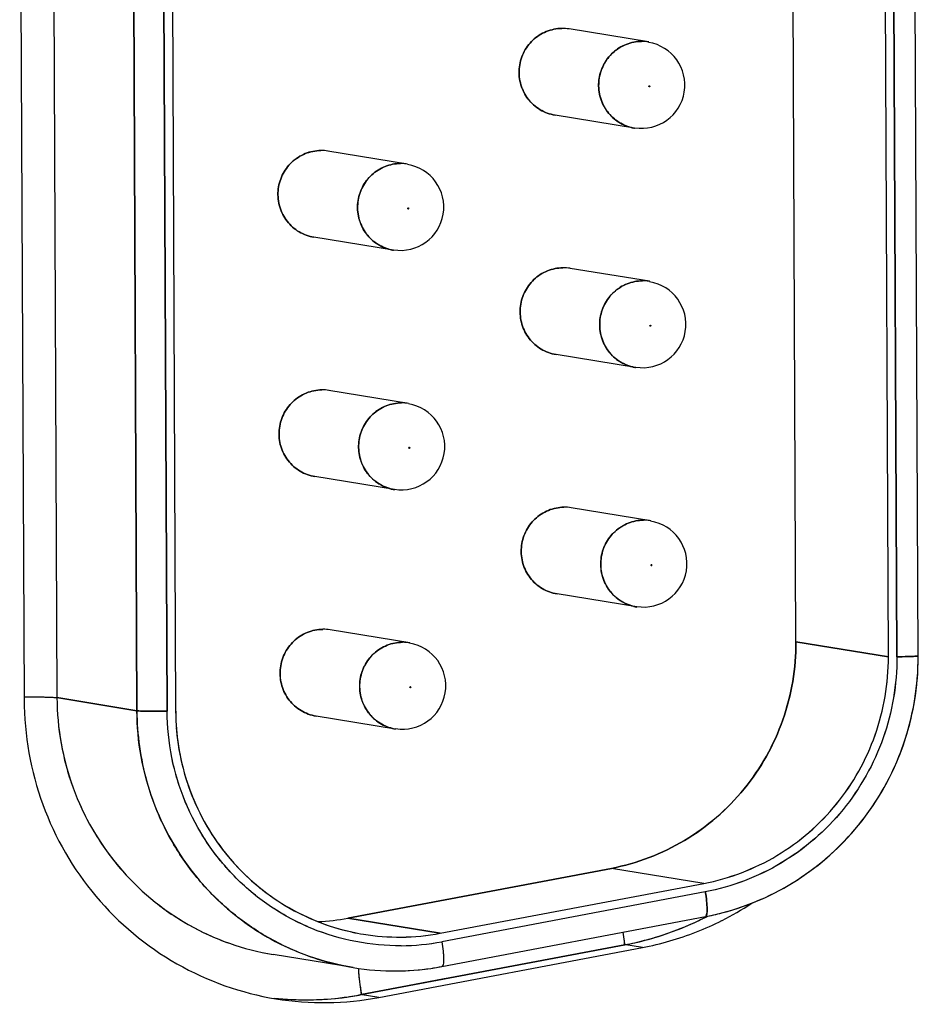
# Model space of a CAD drawing. Header units: millimetres. Extents: x 0 to 1750, y -1720 to 477.
# Tile 58 of 256: x 323 to 333, y -894 to -882. Entities that reach past the tile are written whole.
import ezdxf

# ---------------------------------------------------------------- set-up
doc = ezdxf.new("R2010")
doc.units = ezdxf.units.MM
doc.header["$LTSCALE"] = 92.51
for name, color, linetype in [('101305731_14DXF_CONTINUOUS_LINE', 7, 'CONTINUOUS'), ('101305731_DXF_CONTINUOUS_LINE', 7, 'CONTINUOUS'), ('DE-11-072043DXF_CONTINUOUS_LINE', 7, 'CONTINUOUS')]:
    doc.layers.add(name, color=color, linetype=linetype)

msp = doc.modelspace()

# ---------------------------------------------------------------- linework, layer by layer
at = {"layer": '101305731_14DXF_CONTINUOUS_LINE'}
for p, q in [((323.26, -878.544), (323.311, -890.098)), ((324.236, -890.249), (324.186, -878.695)), ((324.534, -878.701), (324.585, -890.255)), ((324.633, -878.7), (324.683, -890.254)), ((331.857, -889.452), (331.811, -878.99)), ((332.926, -889.626), (332.88, -879.164)), ((333.024, -889.625), (332.978, -879.163)), ((333.27, -889.615), (333.224, -879.153)), ((330.153, -882.515), (329.233, -882.364)), ((330.158, -883.031), (330.157, -883.03)), ((330.161, -883.023), (330.164, -883.023)), ((330.164, -883.023), (330.165, -883.024)), ((330.165, -883.024), (330.166, -883.025)), ((329.991, -883.511), (329.071, -883.361)), ((327.365, -883.927), (326.445, -883.777)), ((327.37, -884.443), (327.369, -884.442)), ((327.373, -884.435), (327.376, -884.435)), ((327.376, -884.435), (327.377, -884.436)), ((327.377, -884.436), (327.378, -884.437)), ((327.203, -884.923), (326.283, -884.773)), ((330.165, -885.283), (329.245, -885.133)), ((330.17, -885.8), (330.169, -885.799)), ((330.174, -885.791), (330.176, -885.792)), ((330.176, -885.792), (330.177, -885.793)), ((330.177, -885.793), (330.178, -885.794)), ((330.003, -886.28), (329.083, -886.13)), ((327.377, -886.695), (326.457, -886.545)), ((327.382, -887.212), (327.381, -887.211)), ((327.386, -887.203), (327.388, -887.204)), ((327.388, -887.204), (327.389, -887.205)), ((327.389, -887.205), (327.39, -887.206)), ((327.215, -887.692), (326.295, -887.542)), ((330.178, -888.052), (329.258, -887.902)), ((330.182, -888.568), (330.181, -888.567)), ((330.186, -888.56), (330.188, -888.561)), ((330.188, -888.561), (330.189, -888.561)), ((330.189, -888.561), (330.19, -888.562)), ((330.015, -889.049), (329.095, -888.899)), ((327.39, -889.464), (326.47, -889.314)), ((332.926, -889.626), (331.857, -889.452)), ((327.394, -889.98), (327.393, -889.979)), ((327.398, -889.972), (327.4, -889.973)), ((327.4, -889.973), (327.401, -889.973)), ((327.401, -889.973), (327.402, -889.975)), ((323.311, -890.098), (324.236, -890.249)), ((327.227, -890.461), (326.307, -890.311)), ((329.722, -892.072), (326.675, -892.648)), ((330.791, -892.246), (329.722, -892.072)), ((327.743, -892.823), (330.791, -892.246)), ((330.808, -892.344), (327.761, -892.921)), ((327.743, -892.823), (326.675, -892.648)), ((327.763, -893.207), (330.81, -892.63)), ((326.832, -893.533), (329.88, -892.956)), ((329.88, -892.956), (329.879, -892.951)), ((326.737, -893.22), (325.812, -893.069)), ((326.831, -893.528), (326.832, -893.533))]:
    msp.add_line(p, q, dxfattribs=at)
for centre, radius, start, end in [((329.155, -882.848), 0.49, 80.7411, 90.5609), ((330.075, -882.997), 0.489, 87.7942, 90.5675), ((330.075, -882.997), 0.489, 80.7369, 87.7943), ((330.072, -883.013), 0.5, 260.7309, 80.7309), ((330.069, -883.029), 0.489, 256.7061, 260.7297), ((326.367, -884.26), 0.49, 80.7411, 90.5609), ((327.284, -884.425), 0.5, 260.7309, 80.7309), ((327.287, -884.409), 0.489, 87.7942, 90.5675), ((327.287, -884.409), 0.489, 80.7369, 87.7943), ((327.281, -884.441), 0.489, 256.7061, 260.7297), ((329.167, -885.616), 0.49, 80.7411, 90.5609), ((330.084, -885.782), 0.5, 260.7309, 80.7309), ((330.087, -885.765), 0.489, 87.7942, 90.5675), ((330.087, -885.766), 0.489, 80.7369, 87.7943), ((330.081, -885.798), 0.489, 256.7061, 260.7297), ((326.379, -887.028), 0.49, 80.7411, 90.5609), ((327.296, -887.194), 0.5, 260.7309, 80.7309), ((327.299, -887.178), 0.489, 87.7942, 90.5675), ((327.299, -887.178), 0.489, 80.7369, 87.7943), ((327.293, -887.21), 0.489, 256.7061, 260.7297), ((329.179, -888.385), 0.49, 80.7411, 90.5609), ((330.096, -888.55), 0.5, 260.7309, 80.7309), ((330.099, -888.534), 0.489, 87.7942, 90.5675), ((330.099, -888.535), 0.489, 80.7369, 87.7943), ((330.094, -888.567), 0.489, 256.7061, 260.7297), ((326.391, -889.797), 0.49, 80.7411, 90.5609), ((327.311, -889.946), 0.489, 87.7942, 90.5675), ((327.311, -889.947), 0.489, 80.7369, 87.7943), ((327.308, -889.962), 0.5, 260.7309, 80.7309), ((330.185, -889.628), 3.085, 356.5721, 0.2497), ((327.364, -890.242), 2.68, 180.2518, 184.4427), ((327.306, -889.979), 0.489, 256.7061, 260.7297), ((326.198, -890.127), 2.566, 272.997, 280.7122), ((329.227, -889.537), 3.481, 295.8581, 297.099), ((330.258, -889.713), 2.969, 280.716, 284.4826), ((329.226, -889.534), 3.485, 297.0989, 297.4739), ((327.267, -890.314), 2.554, 257.6686, 260.7304), ((327.267, -890.308), 2.559, 260.7411, 270.5607), ((327.267, -890.305), 2.563, 270.574, 280.7162), ((327.266, -890.307), 2.66, 270.574, 280.7162), ((327.213, -890.302), 2.957, 260.741, 270.5606), ((328.105, -893.185), 1.309, 181.9208, 182.8544), ((326.192, -890.151), 3.441, 277.3315, 280.7139)]:
    msp.add_arc(centre, radius, start, end, dxfattribs=at)
for points, knots in [([(329.15, -882.358), (329.089, -882.359), (328.965, -882.384), (328.806, -882.486), (328.694, -882.64), (328.645, -882.824), (328.665, -883.014), (328.751, -883.183), (328.892, -883.308), (329.01, -883.351), (329.071, -883.361)], [0, 0, 0, 0, 0.124147, 0.248967, 0.374519, 0.500481, 0.626316, 0.751554, 0.876035, 1, 1, 1, 1]), ([(329.957, -883.505), (329.899, -883.491), (329.786, -883.441), (329.656, -883.311), (329.58, -883.142), (329.567, -882.957), (329.621, -882.779), (329.733, -882.631), (329.889, -882.533), (330.01, -882.509), (330.07, -882.508)], [0, 0, 0, 0, 0.123995, 0.248559, 0.373864, 0.49971, 0.625631, 0.751119, 0.875885, 1, 1, 1, 1]), ([(326.362, -883.77), (326.3, -883.771), (326.177, -883.796), (326.018, -883.898), (325.906, -884.052), (325.857, -884.236), (325.877, -884.426), (325.963, -884.595), (326.104, -884.72), (326.222, -884.763), (326.283, -884.773)], [0, 0, 0, 0, 0.124147, 0.248967, 0.374519, 0.500481, 0.626316, 0.751554, 0.876035, 1, 1, 1, 1]), ([(327.169, -884.917), (327.111, -884.903), (326.998, -884.853), (326.868, -884.723), (326.792, -884.554), (326.779, -884.369), (326.833, -884.191), (326.945, -884.043), (327.101, -883.945), (327.222, -883.921), (327.282, -883.92)], [0, 0, 0, 0, 0.123995, 0.248559, 0.373864, 0.49971, 0.625631, 0.751119, 0.875885, 1, 1, 1, 1]), ([(329.162, -885.127), (329.101, -885.127), (328.977, -885.152), (328.818, -885.255), (328.707, -885.409), (328.657, -885.593), (328.677, -885.782), (328.763, -885.951), (328.904, -886.077), (329.022, -886.12), (329.083, -886.13)], [0, 0, 0, 0, 0.124147, 0.248967, 0.374519, 0.500481, 0.626316, 0.751554, 0.876035, 1, 1, 1, 1]), ([(329.969, -886.273), (329.911, -886.26), (329.798, -886.21), (329.668, -886.08), (329.592, -885.911), (329.58, -885.725), (329.633, -885.547), (329.745, -885.4), (329.901, -885.301), (330.022, -885.278), (330.082, -885.277)], [0, 0, 0, 0, 0.123995, 0.248559, 0.373864, 0.49971, 0.625631, 0.751119, 0.875885, 1, 1, 1, 1]), ([(326.374, -886.539), (326.313, -886.539), (326.189, -886.564), (326.03, -886.667), (325.919, -886.821), (325.869, -887.005), (325.889, -887.194), (325.975, -887.363), (326.116, -887.489), (326.234, -887.532), (326.295, -887.542)], [0, 0, 0, 0, 0.124147, 0.248967, 0.374519, 0.500481, 0.626316, 0.751554, 0.876035, 1, 1, 1, 1]), ([(327.181, -887.685), (327.123, -887.672), (327.01, -887.622), (326.88, -887.492), (326.804, -887.323), (326.792, -887.137), (326.845, -886.959), (326.957, -886.812), (327.113, -886.713), (327.234, -886.69), (327.294, -886.689)], [0, 0, 0, 0, 0.123995, 0.248559, 0.373864, 0.49971, 0.625631, 0.751119, 0.875885, 1, 1, 1, 1]), ([(329.174, -887.895), (329.113, -887.896), (328.989, -887.921), (328.83, -888.024), (328.719, -888.178), (328.67, -888.362), (328.689, -888.551), (328.775, -888.72), (328.916, -888.845), (329.035, -888.889), (329.095, -888.899)], [0, 0, 0, 0, 0.124147, 0.248967, 0.374519, 0.500481, 0.626316, 0.751554, 0.876035, 1, 1, 1, 1]), ([(329.981, -889.042), (329.923, -889.028), (329.81, -888.979), (329.68, -888.848), (329.604, -888.679), (329.592, -888.494), (329.645, -888.316), (329.757, -888.168), (329.913, -888.07), (330.034, -888.046), (330.094, -888.046)], [0, 0, 0, 0, 0.123995, 0.248559, 0.373864, 0.49971, 0.625631, 0.751119, 0.875885, 1, 1, 1, 1]), ([(326.386, -889.308), (326.325, -889.308), (326.201, -889.333), (326.042, -889.436), (325.931, -889.59), (325.881, -889.774), (325.901, -889.963), (325.987, -890.132), (326.128, -890.258), (326.246, -890.301), (326.307, -890.311)], [0, 0, 0, 0, 0.124147, 0.248967, 0.374519, 0.500481, 0.626316, 0.751554, 0.876035, 1, 1, 1, 1]), ([(327.193, -890.454), (327.135, -890.44), (327.022, -890.391), (326.892, -890.26), (326.816, -890.092), (326.804, -889.906), (326.857, -889.728), (326.969, -889.58), (327.125, -889.482), (327.246, -889.458), (327.306, -889.458)], [0, 0, 0, 0, 0.123995, 0.248559, 0.373864, 0.49971, 0.625631, 0.751119, 0.875885, 1, 1, 1, 1]), ([(331.857, -889.452), (331.858, -889.605), (331.833, -889.912), (331.717, -890.36), (331.527, -890.781), (331.267, -891.162), (330.947, -891.492), (330.576, -891.761), (330.164, -891.96), (329.871, -892.043), (329.722, -892.072)], [0, 0, 0, 0, 0.125664, 0.251324, 0.376857, 0.502156, 0.627141, 0.751769, 0.87604, 1, 1, 1, 1]), ([(330.791, -892.246), (330.939, -892.218), (331.233, -892.135), (331.644, -891.935), (332.016, -891.666), (332.336, -891.336), (332.595, -890.955), (332.785, -890.534), (332.901, -890.087), (332.926, -889.779), (332.926, -889.626)], [0, 0, 0, 0, 0.12396, 0.248231, 0.37286, 0.497845, 0.623143, 0.748676, 0.874336, 1, 1, 1, 1]), ([(333.024, -889.625), (333.025, -889.784), (332.999, -890.103), (332.878, -890.568), (332.681, -891.004), (332.412, -891.4), (332.08, -891.743), (331.694, -892.022), (331.267, -892.229), (330.962, -892.315), (330.808, -892.344)], [0, 0, 0, 0, 0.125664, 0.251324, 0.376857, 0.502156, 0.627141, 0.751769, 0.87604, 1, 1, 1, 1]), ([(333.024, -889.625), (333.041, -889.625), (333.073, -889.624), (333.12, -889.624), (333.162, -889.622), (333.198, -889.621), (333.224, -889.62), (333.242, -889.619), (333.252, -889.618), (333.259, -889.617), (333.265, -889.617), (333.268, -889.616), (333.27, -889.615), (333.27, -889.615)], [0, 0, 0, 0, 0.203561, 0.394432, 0.566885, 0.715718, 0.836465, 0.885143, 0.92552, 0.957309, 0.980296, 0.994396, 1, 1, 1, 1]), ([(331.001, -892.588), (331.154, -892.548), (331.455, -892.444), (331.876, -892.218), (332.258, -891.928), (332.589, -891.581), (332.863, -891.186), (333.072, -890.752), (333.211, -890.291), (333.255, -889.973), (333.265, -889.813)], [0, 0, 0, 0, 0.124215, 0.248669, 0.373388, 0.498367, 0.623578, 0.748968, 0.874468, 1, 1, 1, 1]), ([(322.931, -890.088), (322.976, -890.088), (323.059, -890.088), (323.158, -890.09), (323.224, -890.092), (323.261, -890.094), (323.289, -890.096), (323.305, -890.097), (323.311, -890.098)], [0, 0, 0, 0, 0.355607, 0.65652, 0.778321, 0.877453, 0.951847, 1, 1, 1, 1]), ([(323.311, -890.098), (323.312, -890.275), (323.344, -890.63), (323.483, -891.145), (323.708, -891.626), (324.012, -892.061), (324.387, -892.434), (324.821, -892.735), (325.3, -892.954), (325.64, -893.041), (325.812, -893.069)], [0, 0, 0, 0, 0.126035, 0.251838, 0.37733, 0.502462, 0.627235, 0.75169, 0.875908, 1, 1, 1, 1]), ([(326.737, -893.22), (326.565, -893.192), (326.225, -893.105), (325.746, -892.886), (325.313, -892.585), (324.938, -892.212), (324.633, -891.777), (324.408, -891.296), (324.269, -890.781), (324.237, -890.426), (324.236, -890.249)], [0, 0, 0, 0, 0.124092, 0.24831, 0.372765, 0.497538, 0.62267, 0.748162, 0.873965, 1, 1, 1, 1]), ([(324.236, -890.249), (324.241, -890.25), (324.256, -890.251), (324.282, -890.253), (324.318, -890.254), (324.381, -890.255), (324.471, -890.256), (324.546, -890.255), (324.585, -890.255)], [0, 0, 0, 0, 0.046508, 0.123609, 0.228418, 0.356933, 0.664658, 1, 1, 1, 1]), ([(327.293, -892.967), (327.117, -892.969), (326.763, -892.937), (326.253, -892.785), (325.861, -892.576), (325.577, -892.366), (325.314, -892.127), (325.031, -891.781), (324.821, -891.386), (324.7, -891.05), (324.613, -890.703), (324.586, -890.434), (324.585, -890.255)], [0, 0, 0, 0, 0.124146, 0.248315, 0.372662, 0.435021, 0.497468, 0.622507, 0.747954, 0.810894, 0.873916, 1, 1, 1, 1]), ([(324.691, -890.45), (324.702, -890.589), (324.746, -890.867), (324.876, -891.267), (325.066, -891.641), (325.313, -891.978), (325.61, -892.272), (325.949, -892.514), (326.322, -892.698), (326.587, -892.779), (326.721, -892.808)], [0, 0, 0, 0, 0.125985, 0.251731, 0.377178, 0.502296, 0.627088, 0.751588, 0.875863, 1, 1, 1, 1]), ([(330.81, -892.63), (330.814, -892.629), (330.819, -892.624), (330.822, -892.615), (330.826, -892.601), (330.829, -892.576), (330.83, -892.541), (330.828, -892.499), (330.822, -892.432), (330.815, -892.38), (330.808, -892.344)], [0, 0, 0, 0, 0.037516, 0.065203, 0.100191, 0.192649, 0.313835, 0.460306, 0.627341, 1, 1, 1, 1]), ([(329.88, -892.956), (330.029, -892.928), (330.325, -892.851), (330.608, -892.736), (330.746, -892.67)], [0, 0, 0, 0, 0.499557, 1, 1, 1, 1]), ([(329.879, -892.951), (329.877, -892.939), (329.869, -892.892), (329.862, -892.845), (329.858, -892.81)], [0, 0, 0, 0, 0.255216, 1, 1, 1, 1]), ([(327.761, -892.921), (327.767, -892.957), (327.775, -893.009), (327.781, -893.075), (327.782, -893.118), (327.782, -893.153), (327.779, -893.177), (327.775, -893.192), (327.771, -893.201), (327.766, -893.206), (327.763, -893.207)], [0, 0, 0, 0, 0.372659, 0.539694, 0.686165, 0.807351, 0.899809, 0.934797, 0.962484, 1, 1, 1, 1]), ([(327.242, -893.258), (327.373, -893.257), (327.548, -893.244), (327.72, -893.215), (327.763, -893.207)], [0, 0, 0, 0, 0.749766, 1, 1, 1, 1]), ([(326.798, -893.25), (326.8, -893.294), (326.809, -893.387), (326.823, -893.479), (326.831, -893.528)], [0, 0, 0, 0, 0.47072, 1, 1, 1, 1]), ([(325.824, -893.572), (325.958, -893.587), (326.228, -893.6), (326.498, -893.582), (326.632, -893.564)], [0, 0, 0, 0, 0.49983, 1, 1, 1, 1])]:
    msp.add_open_spline(points, degree=3, knots=knots, dxfattribs=at)
for points in [[(330.157, -883.03), (330.156, -883.029), (330.156, -883.026), (330.157, -883.025)], [(330.157, -883.025), (330.158, -883.024), (330.16, -883.023), (330.161, -883.023)], [(330.162, -883.033), (330.16, -883.032), (330.159, -883.032), (330.158, -883.031)], [(330.166, -883.03), (330.165, -883.032), (330.163, -883.032), (330.162, -883.033)], [(330.166, -883.025), (330.167, -883.027), (330.167, -883.029), (330.166, -883.03)], [(327.369, -884.442), (327.368, -884.441), (327.368, -884.439), (327.369, -884.437)], [(327.369, -884.437), (327.37, -884.436), (327.372, -884.435), (327.373, -884.435)], [(327.373, -884.445), (327.372, -884.444), (327.371, -884.444), (327.37, -884.443)], [(327.378, -884.442), (327.377, -884.444), (327.375, -884.444), (327.373, -884.445)], [(327.378, -884.437), (327.379, -884.439), (327.378, -884.441), (327.378, -884.442)], [(330.169, -885.794), (330.17, -885.792), (330.172, -885.792), (330.174, -885.791)], [(330.169, -885.799), (330.169, -885.797), (330.169, -885.795), (330.169, -885.794)], [(330.174, -885.801), (330.172, -885.801), (330.171, -885.801), (330.17, -885.8)], [(330.178, -885.799), (330.177, -885.8), (330.175, -885.801), (330.174, -885.801)], [(330.178, -885.794), (330.179, -885.795), (330.179, -885.797), (330.178, -885.799)], [(327.381, -887.206), (327.382, -887.204), (327.384, -887.204), (327.386, -887.203)], [(327.381, -887.211), (327.381, -887.209), (327.381, -887.207), (327.381, -887.206)], [(327.386, -887.213), (327.384, -887.213), (327.383, -887.213), (327.382, -887.212)], [(327.39, -887.211), (327.389, -887.212), (327.387, -887.213), (327.386, -887.213)], [(327.39, -887.206), (327.391, -887.207), (327.391, -887.209), (327.39, -887.211)], [(330.181, -888.567), (330.181, -888.566), (330.181, -888.564), (330.182, -888.562)], [(330.182, -888.562), (330.182, -888.561), (330.184, -888.56), (330.186, -888.56)], [(330.186, -888.57), (330.184, -888.57), (330.183, -888.569), (330.182, -888.568)], [(330.19, -888.567), (330.189, -888.569), (330.187, -888.57), (330.186, -888.57)], [(330.19, -888.562), (330.191, -888.564), (330.191, -888.566), (330.19, -888.567)], [(327.393, -889.979), (327.393, -889.978), (327.393, -889.976), (327.394, -889.974)], [(327.394, -889.974), (327.394, -889.973), (327.396, -889.972), (327.398, -889.972)], [(327.398, -889.982), (327.396, -889.982), (327.395, -889.981), (327.394, -889.98)], [(327.402, -889.98), (327.401, -889.981), (327.399, -889.982), (327.398, -889.982)], [(327.402, -889.975), (327.403, -889.976), (327.403, -889.978), (327.402, -889.98)]]:
    msp.add_open_spline(points, degree=3, dxfattribs=at)
at = {"layer": '101305731_DXF_CONTINUOUS_LINE'}
for p, q in [((323.26, -878.544), (323.311, -890.098)), ((324.186, -878.695), (324.236, -890.249)), ((324.585, -890.255), (324.534, -878.701)), ((324.633, -878.7), (324.683, -890.254)), ((331.857, -889.452), (331.811, -878.99)), ((332.926, -889.626), (332.88, -879.164)), ((332.978, -879.163), (333.024, -889.625)), ((333.27, -889.615), (333.224, -879.153)), ((330.153, -882.515), (329.233, -882.364)), ((329.991, -883.511), (329.071, -883.361)), ((327.365, -883.927), (326.445, -883.777)), ((327.203, -884.923), (326.283, -884.773)), ((330.165, -885.283), (329.245, -885.133)), ((330.003, -886.28), (329.083, -886.13)), ((327.377, -886.695), (326.457, -886.545)), ((327.215, -887.692), (326.295, -887.542)), ((330.178, -888.052), (329.258, -887.902)), ((330.015, -889.049), (329.095, -888.899)), ((327.39, -889.464), (326.47, -889.314)), ((331.857, -889.452), (332.926, -889.626)), ((324.236, -890.249), (323.311, -890.098)), ((327.227, -890.461), (326.307, -890.311)), ((326.675, -892.648), (329.722, -892.072)), ((330.791, -892.246), (329.722, -892.072)), ((327.743, -892.823), (330.791, -892.246)), ((330.808, -892.344), (327.761, -892.921)), ((326.675, -892.648), (327.743, -892.823)), ((327.763, -893.207), (330.81, -892.63)), ((329.88, -892.956), (326.832, -893.533)), ((326.737, -893.22), (325.812, -893.069))]:
    msp.add_line(p, q, dxfattribs=at)
for centre, radius, start, end in [((329.154, -882.848), 0.49, 80.7216, 90.5403), ((330.074, -882.997), 0.489, 80.6952, 90.5326), ((330.072, -883.013), 0.5, 260.7309, 80.7309), ((330.07, -883.024), 0.494, 256.3021, 260.7126), ((326.366, -884.26), 0.49, 80.7216, 90.5403), ((327.284, -884.425), 0.5, 260.7309, 80.7309), ((327.286, -884.409), 0.489, 80.6952, 90.5326), ((327.282, -884.436), 0.494, 256.3021, 260.7126), ((329.167, -885.616), 0.49, 80.7216, 90.5403), ((330.084, -885.782), 0.5, 260.7309, 80.7309), ((330.086, -885.766), 0.489, 80.6952, 90.5326), ((330.083, -885.792), 0.494, 256.3021, 260.7126), ((326.379, -887.028), 0.49, 80.7216, 90.5403), ((327.296, -887.194), 0.5, 260.7309, 80.7309), ((327.298, -887.178), 0.489, 80.6952, 90.5326), ((327.294, -887.204), 0.494, 256.3021, 260.7126), ((329.179, -888.385), 0.49, 80.7216, 90.5403), ((330.096, -888.55), 0.5, 260.7309, 80.7309), ((330.099, -888.534), 0.489, 80.6952, 90.5326), ((330.095, -888.561), 0.494, 256.3021, 260.7126), ((326.391, -889.797), 0.49, 80.7216, 90.5403), ((327.311, -889.946), 0.489, 80.6952, 90.5326), ((327.308, -889.962), 0.5, 260.7309, 80.7309), ((327.307, -889.973), 0.494, 256.3021, 260.7126), ((326.198, -890.129), 2.563, 272.9953, 280.7177), ((329.232, -889.547), 3.47, 296.0779, 297.102), ((329.23, -889.543), 3.475, 297.1019, 297.3881), ((329.23, -889.538), 3.479, 284.6012, 296.0428), ((327.266, -890.314), 2.553, 257.6785, 260.7411), ((327.268, -890.306), 2.561, 260.7406, 270.5513), ((327.266, -890.3), 2.567, 270.5822, 280.708), ((327.265, -890.3), 2.667, 270.5883, 280.7018), ((329.219, -889.497), 3.521, 280.8104, 284.6066), ((327.213, -890.302), 2.957, 260.741, 270.5606), ((327.212, -890.294), 2.965, 270.5818, 280.7076), ((326.185, -890.083), 3.51, 276.9289, 280.6308), ((326.192, -890.153), 3.44, 265.7209, 276.9437)]:
    msp.add_arc(centre, radius, start, end, dxfattribs=at)
for points, knots in [([(329.071, -883.361), (329.01, -883.351), (328.892, -883.308), (328.751, -883.182), (328.665, -883.013), (328.645, -882.824), (328.694, -882.64), (328.806, -882.486), (328.965, -882.384), (329.089, -882.359), (329.15, -882.358)], [0, 0, 0, 0, 0.124028, 0.248493, 0.373724, 0.499551, 0.625504, 0.751051, 0.875846, 1, 1, 1, 1]), ([(330.07, -882.508), (330.01, -882.509), (329.89, -882.532), (329.734, -882.63), (329.622, -882.777), (329.568, -882.954), (329.579, -883.139), (329.654, -883.308), (329.783, -883.439), (329.895, -883.49), (329.953, -883.504)], [0, 0, 0, 0, 0.124008, 0.248635, 0.374016, 0.499856, 0.625689, 0.751075, 0.875766, 1, 1, 1, 1]), ([(330.161, -883.023), (330.159, -883.023), (330.154, -883.028), (330.159, -883.032), (330.162, -883.033)], [0, 0, 0, 0, 0.501419, 1, 1, 1, 1]), ([(330.162, -883.033), (330.164, -883.032), (330.169, -883.028), (330.164, -883.023), (330.161, -883.023)], [0, 0, 0, 0, 0.501419, 1, 1, 1, 1]), ([(326.283, -884.773), (326.222, -884.763), (326.104, -884.72), (325.963, -884.595), (325.877, -884.426), (325.857, -884.236), (325.906, -884.052), (326.018, -883.898), (326.177, -883.796), (326.3, -883.771), (326.362, -883.77)], [0, 0, 0, 0, 0.124028, 0.248493, 0.373724, 0.499551, 0.625504, 0.751051, 0.875846, 1, 1, 1, 1]), ([(327.282, -883.92), (327.222, -883.921), (327.102, -883.945), (326.946, -884.042), (326.834, -884.189), (326.78, -884.366), (326.791, -884.551), (326.866, -884.72), (326.995, -884.851), (327.107, -884.902), (327.165, -884.916)], [0, 0, 0, 0, 0.124008, 0.248635, 0.374016, 0.499856, 0.625689, 0.751075, 0.875766, 1, 1, 1, 1]), ([(327.373, -884.435), (327.371, -884.435), (327.366, -884.44), (327.371, -884.444), (327.373, -884.445)], [0, 0, 0, 0, 0.501419, 1, 1, 1, 1]), ([(327.373, -884.445), (327.376, -884.444), (327.381, -884.44), (327.376, -884.435), (327.373, -884.435)], [0, 0, 0, 0, 0.501419, 1, 1, 1, 1]), ([(329.083, -886.13), (329.022, -886.12), (328.904, -886.077), (328.763, -885.951), (328.677, -885.782), (328.657, -885.593), (328.707, -885.409), (328.818, -885.255), (328.977, -885.152), (329.101, -885.127), (329.162, -885.127)], [0, 0, 0, 0, 0.124028, 0.248493, 0.373724, 0.499551, 0.625504, 0.751051, 0.875846, 1, 1, 1, 1]), ([(330.082, -885.277), (330.022, -885.278), (329.902, -885.301), (329.746, -885.399), (329.634, -885.546), (329.58, -885.723), (329.591, -885.908), (329.666, -886.077), (329.795, -886.208), (329.907, -886.258), (329.966, -886.272)], [0, 0, 0, 0, 0.124008, 0.248635, 0.374016, 0.499856, 0.625689, 0.751075, 0.875766, 1, 1, 1, 1]), ([(330.174, -885.791), (330.171, -885.792), (330.166, -885.796), (330.171, -885.801), (330.174, -885.801)], [0, 0, 0, 0, 0.501419, 1, 1, 1, 1]), ([(330.174, -885.801), (330.176, -885.801), (330.181, -885.796), (330.176, -885.792), (330.174, -885.791)], [0, 0, 0, 0, 0.501419, 1, 1, 1, 1]), ([(326.295, -887.542), (326.234, -887.532), (326.116, -887.489), (325.975, -887.363), (325.889, -887.194), (325.869, -887.005), (325.919, -886.821), (326.03, -886.667), (326.189, -886.564), (326.313, -886.539), (326.374, -886.539)], [0, 0, 0, 0, 0.124028, 0.248493, 0.373724, 0.499551, 0.625504, 0.751051, 0.875846, 1, 1, 1, 1]), ([(327.294, -886.689), (327.234, -886.69), (327.114, -886.713), (326.958, -886.811), (326.846, -886.958), (326.792, -887.135), (326.803, -887.32), (326.878, -887.489), (327.007, -887.62), (327.119, -887.67), (327.177, -887.685)], [0, 0, 0, 0, 0.124008, 0.248635, 0.374016, 0.499856, 0.625689, 0.751075, 0.875766, 1, 1, 1, 1]), ([(327.386, -887.203), (327.383, -887.204), (327.378, -887.208), (327.383, -887.213), (327.386, -887.213)], [0, 0, 0, 0, 0.501419, 1, 1, 1, 1]), ([(327.386, -887.213), (327.388, -887.213), (327.393, -887.208), (327.388, -887.204), (327.386, -887.203)], [0, 0, 0, 0, 0.501419, 1, 1, 1, 1]), ([(329.095, -888.899), (329.035, -888.889), (328.916, -888.845), (328.775, -888.72), (328.689, -888.551), (328.67, -888.362), (328.719, -888.178), (328.83, -888.024), (328.989, -887.921), (329.113, -887.896), (329.174, -887.895)], [0, 0, 0, 0, 0.124028, 0.248493, 0.373724, 0.499551, 0.625504, 0.751051, 0.875846, 1, 1, 1, 1]), ([(330.094, -888.046), (330.034, -888.046), (329.914, -888.07), (329.758, -888.167), (329.646, -888.314), (329.592, -888.492), (329.603, -888.677), (329.678, -888.845), (329.807, -888.976), (329.92, -889.027), (329.978, -889.041)], [0, 0, 0, 0, 0.124008, 0.248635, 0.374016, 0.499856, 0.625689, 0.751075, 0.875766, 1, 1, 1, 1]), ([(330.186, -888.56), (330.183, -888.56), (330.178, -888.565), (330.183, -888.57), (330.186, -888.57)], [0, 0, 0, 0, 0.501419, 1, 1, 1, 1]), ([(330.186, -888.57), (330.188, -888.569), (330.193, -888.565), (330.188, -888.56), (330.186, -888.56)], [0, 0, 0, 0, 0.501419, 1, 1, 1, 1]), ([(326.307, -890.311), (326.246, -890.301), (326.128, -890.258), (325.987, -890.132), (325.901, -889.963), (325.882, -889.774), (325.931, -889.59), (326.042, -889.436), (326.201, -889.333), (326.325, -889.308), (326.386, -889.308)], [0, 0, 0, 0, 0.124028, 0.248493, 0.373724, 0.499551, 0.625504, 0.751051, 0.875846, 1, 1, 1, 1]), ([(327.306, -889.458), (327.246, -889.458), (327.126, -889.482), (326.97, -889.579), (326.858, -889.726), (326.804, -889.904), (326.815, -890.089), (326.89, -890.258), (327.019, -890.389), (327.132, -890.439), (327.19, -890.453)], [0, 0, 0, 0, 0.124008, 0.248635, 0.374016, 0.499856, 0.625689, 0.751075, 0.875766, 1, 1, 1, 1]), ([(329.722, -892.072), (330.019, -892.015), (330.598, -891.795), (331.299, -891.186), (331.755, -890.373), (331.858, -889.757), (331.857, -889.452)], [0, 0, 0, 0, 0.24821, 0.497812, 0.748651, 1, 1, 1, 1]), ([(330.791, -892.246), (331.087, -892.19), (331.667, -891.969), (332.368, -891.36), (332.823, -890.548), (332.927, -889.932), (332.926, -889.626)], [0, 0, 0, 0, 0.24821, 0.497812, 0.748651, 1, 1, 1, 1]), ([(333.024, -889.625), (333.025, -889.942), (332.918, -890.582), (332.445, -891.425), (331.718, -892.057), (331.116, -892.285), (330.808, -892.344)], [0, 0, 0, 0, 0.251348, 0.502189, 0.751792, 1, 1, 1, 1]), ([(330.81, -892.63), (331.152, -892.565), (331.82, -892.311), (332.628, -891.611), (333.153, -890.675), (333.272, -889.966), (333.27, -889.615)], [0, 0, 0, 0, 0.248545, 0.498219, 0.7489, 1, 1, 1, 1]), ([(333.27, -889.615), (333.27, -889.615), (333.268, -889.616), (333.263, -889.617), (333.249, -889.618), (333.228, -889.62), (333.198, -889.621), (333.162, -889.622), (333.103, -889.624), (333.056, -889.625), (333.024, -889.625)], [0, 0, 0, 0, 0.005596, 0.01964, 0.074459, 0.163484, 0.284136, 0.432911, 0.605613, 1, 1, 1, 1]), ([(327.398, -889.972), (327.395, -889.973), (327.39, -889.977), (327.395, -889.982), (327.398, -889.982)], [0, 0, 0, 0, 0.501419, 1, 1, 1, 1]), ([(327.398, -889.982), (327.4, -889.982), (327.405, -889.977), (327.4, -889.972), (327.398, -889.972)], [0, 0, 0, 0, 0.501419, 1, 1, 1, 1]), ([(322.931, -890.088), (322.952, -890.088), (323.027, -890.088), (323.103, -890.089), (323.158, -890.09)], [0, 0, 0, 0, 0.273711, 1, 1, 1, 1]), ([(323.158, -890.09), (323.168, -890.091), (323.2, -890.092), (323.233, -890.093), (323.256, -890.094)], [0, 0, 0, 0, 0.287226, 1, 1, 1, 1]), ([(323.256, -890.094), (323.262, -890.094), (323.281, -890.095), (323.299, -890.096), (323.311, -890.098)], [0, 0, 0, 0, 0.334234, 1, 1, 1, 1]), ([(323.311, -890.098), (323.312, -890.451), (323.438, -891.16), (323.976, -892.089), (324.796, -892.775), (325.469, -893.013), (325.812, -893.069)], [0, 0, 0, 0, 0.251862, 0.50247, 0.751685, 1, 1, 1, 1]), ([(324.585, -890.255), (324.546, -890.255), (324.471, -890.256), (324.369, -890.255), (324.292, -890.253), (324.25, -890.252), (324.236, -890.249)], [0, 0, 0, 0, 0.335304, 0.642941, 0.876352, 1, 1, 1, 1]), ([(324.236, -890.249), (324.237, -890.526), (324.315, -891.082), (324.651, -891.851), (325.179, -892.498), (325.636, -892.816), (325.88, -892.94)], [0, 0, 0, 0, 0.251491, 0.502066, 0.751541, 1, 1, 1, 1]), ([(327.293, -892.967), (327.117, -892.968), (326.763, -892.937), (326.085, -892.735), (325.331, -892.233), (324.829, -891.476), (324.622, -890.792), (324.586, -890.434), (324.585, -890.255)], [0, 0, 0, 0, 0.124476, 0.248997, 0.497448, 0.747411, 0.873581, 1, 1, 1, 1]), ([(324.683, -890.254), (324.685, -890.549), (324.786, -891.142), (325.22, -891.927), (325.885, -892.521), (326.437, -892.746), (326.721, -892.808)], [0, 0, 0, 0, 0.251825, 0.502451, 0.751718, 1, 1, 1, 1]), ([(330.808, -892.344), (330.815, -892.38), (330.824, -892.446), (330.831, -892.534), (330.829, -892.592), (330.821, -892.621), (330.814, -892.629), (330.81, -892.63)], [0, 0, 0, 0, 0.372763, 0.686294, 0.899848, 0.962411, 1, 1, 1, 1]), ([(329.88, -892.956), (329.878, -892.944), (329.869, -892.895), (329.862, -892.847), (329.858, -892.81)], [0, 0, 0, 0, 0.254629, 1, 1, 1, 1]), ([(325.88, -892.94), (325.948, -892.974), (326.221, -893.1), (326.515, -893.184), (326.737, -893.22)], [0, 0, 0, 0, 0.250504, 1, 1, 1, 1]), ([(327.761, -892.921), (327.767, -892.957), (327.777, -893.023), (327.783, -893.11), (327.781, -893.168), (327.774, -893.198), (327.766, -893.206), (327.763, -893.207)], [0, 0, 0, 0, 0.37281, 0.68643, 0.8999, 0.962434, 1, 1, 1, 1]), ([(326.797, -893.229), (326.798, -893.251), (326.804, -893.353), (326.818, -893.454), (326.832, -893.533)], [0, 0, 0, 0, 0.220542, 1, 1, 1, 1])]:
    msp.add_open_spline(points, degree=3, knots=knots, dxfattribs=at)
at = {"layer": 'DE-11-072043DXF_CONTINUOUS_LINE'}
for p, q in [((322.88, -878.567), (322.931, -890.121)), ((327.034, -893.565), (330.081, -892.989)), ((330.081, -892.989), (329.866, -892.954)), ((326.819, -893.53), (327.789, -893.347)), ((327.034, -893.565), (326.819, -893.53))]:
    msp.add_line(p, q, dxfattribs=at)
for centre, radius, start, end in [((329.427, -889.565), 3.486, 296.8591, 303.2755), ((329.431, -889.572), 3.478, 291.5399, 296.8438), ((329.434, -889.582), 3.467, 280.7497, 291.5537)]:
    msp.add_arc(centre, radius, start, end, dxfattribs=at)
msp.add_open_spline([(322.931, -890.121), (322.933, -890.532), (323.079, -891.358), (323.705, -892.44), (324.66, -893.238), (325.444, -893.515), (325.843, -893.581)], degree=3, knots=[0, 0, 0, 0, 0.251899, 0.502506, 0.751741, 1, 1, 1, 1], dxfattribs=at)
msp.add_open_spline([(325.843, -893.581), (326.235, -893.645), (326.644, -893.639), (327.034, -893.565)], degree=3, dxfattribs=at)

doc.saveas('drawing.dxf')
